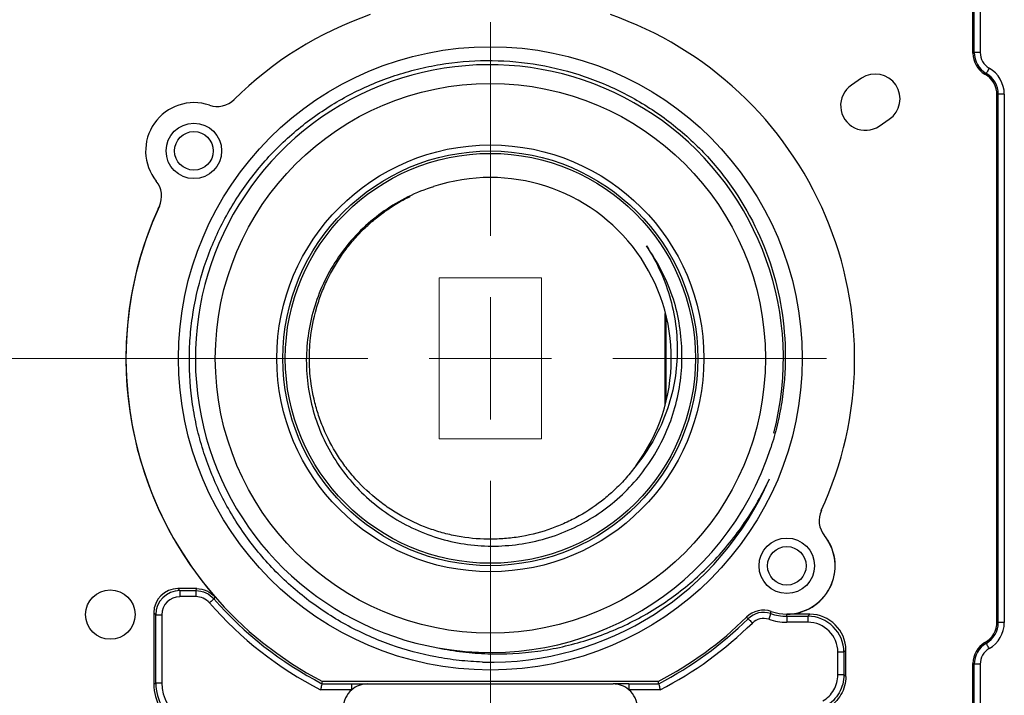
# Model space of a CAD drawing. Header units: millimetres. Extents: x 10 to 272, y 8 to 208.
# Tile 20 of 34: x 53 to 74, y 171 to 185. Entities that reach past the tile are written whole.
import ezdxf

# ---------------------------------------------------------------- set-up
doc = ezdxf.new("R2010")
doc.units = ezdxf.units.MM
doc.styles.add('SLDTEXTSTYLE3', font='TXT', dxfattribs={"width": 0.75})
doc.dimstyles.new('SLDDIMSTYLE0', dxfattribs={"dimtxt": 1.905, "dimasz": 3, "dimexe": 0, "dimexo": 0.0625, "dimgap": 0.47625, "dimtad": 0, "dimtih": 1, "dimtoh": 1, "dimdec": 1, "dimlfac": 2, "dimrnd": 1e-09, "dimzin": 12, "dimdsep": 46, "dimtxsty": 'SLDTEXTSTYLE3', "dimsah": 1, "dimcen": 0.09, "dimadec": 0, "dimazin": 3, "dimtfac": 1, "dimtdec": 1, "dimtofl": 0, "dimtmove": 0, "dimatfit": 3, "dimfxl": 1, "dimfrac": 2, "dimtolj": 1, "dimtzin": 12, "dimarcsym": 0})

# ---------------------------------------------------------------- blocks, each defined once
blk = doc.blocks.new('_D_7')
at = {"color": 7, "linetype": 'Continuous', "lineweight": 18}
for p, q in [((72.281, 193.505), (28.918, 193.505)), ((32.093, 193.505), (32.093, 180.096)), ((32.093, 179.709), (31.513, 179.709)), ((31.513, 179.709), (31.513, 176.685)), ((37.02, 179.709), (37.6, 179.709)), ((37.6, 179.709), (37.6, 176.685)), ((31.513, 176.685), (32.093, 176.685)), ((37.6, 176.685), (37.02, 176.685)), ((32.093, 163.256), (32.093, 176.298)), ((72.281, 163.256), (28.918, 163.256))]:
    blk.add_line(p, q, dxfattribs=at)
for points in [[(32.093, 193.505), (31.593, 190.505), (32.593, 190.505)], [(32.093, 163.256), (32.593, 166.256), (31.593, 166.256)]]:
    blk.add_solid(points, dxfattribs=at)
at = {"color": 7, "linetype": 'Continuous', "lineweight": 18, "char_height": 1.905, "attachment_point": 1, "style": 'SLDTEXTSTYLE3'}
for s, insert in [('60.5', (26.006, 179.141)), ('2.38', (32.093, 179.141))]:
    blk.add_mtext(s, dxfattribs=dict(at, insert=insert))
blk = doc.blocks.new('SW_CENTERMARKSYMBOL_0')
at = {"color": 0, "linetype": 'Continuous', "lineweight": 0}
for p, q in [((0, 2.54), (0, 6.97)), ((0, 0), (0, 1.27)), ((-2.54, 0), (-18.719, 0)), ((0, 0), (-1.27, 0)), ((0, 0), (0, -1.27)), ((0, 0), (1.27, 0)), ((2.54, 0), (6.97, 0)), ((0, -2.54), (0, -18.624))]:
    blk.add_line(p, q, dxfattribs=at)

msp = doc.modelspace()

# ---------------------------------------------------------------- linework, layer by layer
at = {"color": 7, "linetype": 'Continuous', "lineweight": 25}
for p, q in [((73.223, 184.723), (73.223, 189.407)), ((73.348, 189.407), (73.348, 184.723)), ((73.196, 184.708), (73.196, 187.756)), ((73.196, 184.708), (73.223, 184.723)), ((73.348, 184.723), (73.223, 184.723)), ((73.473, 184.291), (73.446, 184.275)), ((73.446, 184.275), (73.473, 184.29)), ((73.446, 184.275), (73.446, 184.275)), ((73.473, 184.29), (73.473, 184.291)), ((73.535, 184.399), (73.535, 184.399)), ((70.889, 184.188), (70.682, 184.048)), ((73.723, 183.858), (73.696, 183.842)), ((73.723, 172.904), (73.723, 183.858)), ((73.848, 183.858), (73.723, 183.858)), ((73.848, 183.858), (73.848, 172.904)), ((73.696, 172.919), (73.696, 183.842)), ((71.255, 183.198), (71.462, 183.338)), ((66.814, 179.313), (66.814, 177.399)), ((66.838, 177.5), (66.838, 179.219)), ((57.111, 173.606), (56.721, 173.606)), ((56.721, 173.606), (56.762, 173.565)), ((56.762, 173.565), (57.092, 173.565)), ((56.762, 173.565), (56.762, 173.44)), ((57.092, 173.565), (57.092, 173.44)), ((57.092, 173.44), (56.762, 173.44)), ((56.221, 173.106), (56.221, 171.626)), ((56.262, 173.065), (56.221, 173.106)), ((56.262, 171.65), (56.262, 173.065)), ((56.262, 173.065), (56.387, 173.065)), ((56.387, 173.065), (56.387, 171.65)), ((69.004, 173.09), (69.018, 173.132)), ((69.34, 173.034), (69.34, 173.075)), ((69.815, 173.075), (69.34, 173.075)), ((69.774, 173.034), (69.815, 173.075)), ((68.538, 172.982), (68.506, 173.014)), ((69.34, 173.034), (69.774, 173.034)), ((69.34, 173.034), (69.34, 172.909)), ((69.774, 172.909), (69.34, 172.909)), ((69.774, 173.034), (69.774, 172.909)), ((73.696, 172.919), (73.723, 172.904)), ((73.848, 172.904), (73.723, 172.904)), ((73.446, 172.486), (73.446, 172.486)), ((73.473, 172.471), (73.446, 172.486)), ((73.446, 172.486), (73.473, 172.471)), ((73.473, 172.471), (73.473, 172.471)), ((70.523, 172.285), (70.398, 172.285)), ((70.398, 171.818), (70.398, 172.285)), ((70.565, 172.326), (70.523, 172.285)), ((70.523, 172.285), (70.523, 171.818)), ((70.565, 171.786), (70.565, 172.326)), ((73.535, 172.363), (73.535, 172.363)), ((73.196, 169.006), (73.196, 172.053)), ((73.223, 172.038), (73.196, 172.053)), ((73.223, 167.355), (73.223, 172.038)), ((73.348, 172.038), (73.223, 172.038)), ((73.348, 172.038), (73.348, 167.355)), ((70.523, 171.818), (70.398, 171.818)), ((56.221, 171.626), (56.262, 171.65)), ((56.262, 171.65), (56.387, 171.65)), ((59.707, 171.635), (60.324, 171.635)), ((66.674, 171.68), (59.718, 171.68)), ((60.324, 171.51), (60.324, 171.635)), ((60.65, 171.631), (65.742, 171.631)), ((66.067, 171.635), (66.685, 171.635)), ((66.067, 171.635), (66.067, 171.51)), ((66.685, 171.635), (66.674, 171.68)), ((60.324, 171.51), (59.677, 171.51)), ((66.715, 171.51), (66.067, 171.51))]:
    msp.add_line(p, q, dxfattribs=at)
at = {"color": 7, "linetype": 'Continuous', "lineweight": 18}
for p, q in [((62.138, 180.051), (64.253, 180.051)), ((62.138, 176.711), (62.138, 180.051)), ((64.253, 176.711), (64.253, 180.051)), ((62.138, 176.711), (64.253, 176.711))]:
    msp.add_line(p, q, dxfattribs=at)
at = {"color": 7, "linetype": 'Continuous', "lineweight": 25, "flags": 128}
for points in [[(73.535, 184.399), (73.523, 184.378), (73.511, 184.358), (73.501, 184.339), (73.491, 184.323), (73.483, 184.309), (73.478, 184.299), (73.474, 184.293), (73.473, 184.291)], [(73.535, 184.399), (73.523, 184.378), (73.511, 184.358), (73.501, 184.339), (73.491, 184.323), (73.484, 184.309), (73.478, 184.299), (73.474, 184.293), (73.473, 184.29)], [(57.092, 173.565), (57.1, 173.583), (57.111, 173.606)], [(57.469, 173.393), (57.466, 173.391), (57.461, 173.386), (57.452, 173.378), (57.44, 173.368), (57.426, 173.356), (57.41, 173.342), (57.392, 173.327), (57.374, 173.311)], [(57.488, 173.433), (57.472, 173.399), (57.469, 173.393)], [(69.004, 173.09), (69.003, 173.087), (69.001, 173.079), (68.997, 173.068), (68.992, 173.054), (68.986, 173.036), (68.979, 173.016), (68.972, 172.994), (68.964, 172.971)], [(68.538, 172.982), (68.54, 172.98), (68.545, 172.974), (68.553, 172.966), (68.564, 172.955), (68.578, 172.942), (68.592, 172.927), (68.609, 172.91), (68.625, 172.893)], [(73.535, 172.363), (73.523, 172.384), (73.511, 172.404), (73.501, 172.422), (73.491, 172.439), (73.484, 172.452), (73.478, 172.462), (73.474, 172.469), (73.473, 172.471)], [(73.535, 172.363), (73.523, 172.384), (73.511, 172.404), (73.501, 172.422), (73.491, 172.439), (73.483, 172.452), (73.478, 172.462), (73.474, 172.469), (73.473, 172.471)], [(59.707, 171.635), (59.712, 171.655), (59.718, 171.68)]]:
    msp.add_lwpolyline(points, dxfattribs=at)
at = {"color": 7, "linetype": 'Continuous', "lineweight": 25}
for centre, radius in [((63.196, 178.381), 6.463), ((63.196, 178.381), 5.7), ((57.052, 182.683), 0.575), ((57.052, 182.683), 0.4), ((63.196, 178.381), 4.425), ((63.196, 178.381), 4.3), ((63.196, 178.381), 4.25), ((69.34, 174.079), 0.575), ((69.34, 174.079), 0.4), ((55.32, 173.068), 0.513)]:
    msp.add_circle(centre, radius, dxfattribs=at)
for centre, radius, start, end in [((63.196, 178.381), 7.55, 109.2357, 134.6957), ((63.196, 178.381), 7.55, 335.3043, 70.7643), ((63.176, 178.377), 6.093, 345.3201, 259.8958), ((71.175, 183.763), 0.513, 304, 124), ((70.968, 183.623), 0.513, 124, 304), ((57.052, 182.683), 1, 71.2668, 218.7332), ((57.534, 184.103), 0.5, 251.2668, 314.6957), ((55.882, 181.744), 0.5, 335.3043, 38.7332), ((63.196, 178.381), 3.75, 323.6087, 108.287), ((63.196, 178.381), 7.553, 155.7377, 220.9183), ((63.196, 178.381), 7.55, 155.3043, 242.5688), ((63.196, 178.381), 6.1, 259.7132, 342.3041), ((63.196, 178.381), 6.3, 268.5129, 336.6367), ((70.51, 175.017), 0.5, 155.3043, 218.7332), ((69.34, 174.079), 1, 251.2668, 38.7332), ((69.34, 174.079), 1.003, 270, 35.978), ((63.196, 178.381), 7.72, 221.0515, 242.8776), ((63.196, 178.381), 7.595, 221.0515, 242.6511), ((68.858, 172.658), 0.5, 71.2668, 134.6957), ((68.858, 172.658), 0.455, 71.2668, 134.6957), ((69.34, 174.079), 1.045, 251.2668, 270), ((63.196, 178.381), 7.55, 297.4312, 314.6957), ((63.196, 178.381), 7.595, 297.3489, 314.6957), ((63.196, 178.381), 7.72, 297.1224, 314.6957), ((68.858, 172.658), 0.33, 71.2668, 134.6957), ((69.34, 174.079), 1.17, 251.2668, 270)]:
    msp.add_arc(centre, radius, start, end, dxfattribs=at)
for centre, major_axis, ratio, start_param, end_param in [((73.696, 184.708), (-0.433, -0.25), 0.999797, 5.759674, 6.806696), ((73.723, 184.724), (0.433, 0.25), 0.999898, 2.618082, 3.665103), ((73.723, 184.724), (-0.325, -0.188), 0.999797, 5.759674, 6.806696), ((73.196, 183.842), (0.433, 0.25), 0.999797, 5.759674, 6.806696), ((73.222, 183.857), (0.433, 0.25), 0.999695, 5.759674, 6.806696), ((73.222, 183.857), (0.541, 0.313), 0.999797, 5.759674, 6.806696), ((56.721, 173.105), (0.354, -0.354), 0.998783, 2.356803, 3.926382), ((56.762, 173.064), (0.354, -0.354), 0.999391, 2.356803, 3.926382), ((56.762, 173.064), (0.265, -0.265), 0.998783, 2.356803, 3.926382), ((69.814, 172.325), (-0.531, -0.531), 0.998783, 2.356803, 3.926382), ((69.773, 172.284), (0.531, 0.531), 0.999188, 5.498396, 7.067974), ((69.773, 172.284), (-0.442, -0.442), 0.998783, 2.356803, 3.926382), ((73.196, 172.919), (0.433, -0.25), 0.999797, 5.759674, 6.806696), ((73.222, 172.904), (0.433, -0.25), 0.999695, 5.759674, 6.806696), ((73.222, 172.904), (0.541, -0.313), 0.999797, 5.759674, 6.806696), ((73.696, 172.053), (-0.433, 0.25), 0.999797, 5.759674, 6.806696), ((73.723, 172.038), (0.433, -0.25), 0.999898, 2.618082, 3.665103), ((73.723, 172.038), (-0.325, 0.188), 0.999797, 5.759674, 6.806696), ((72.355, 168.687), (-3.57, 3.885), 0.196831, 5.435906, 5.448898), ((57.222, 171.627), (0.867, 0.5), 0.999188, 2.618346, 3.66484), ((57.263, 171.651), (0.867, 0.5), 0.999391, 2.618346, 3.66484), ((57.263, 171.651), (0.758, 0.438), 0.999188, 2.618346, 3.66484), ((60.651, 171.13), (-0.354, 0.354), 0.998783, 5.498396, 6.207839), ((65.741, 171.13), (0.354, 0.354), 0.998783, 0.075346, 0.784789), ((60.651, 171.13), (-0.354, 0.354), 0.998783, 6.207839, 7.067974), ((65.741, 171.13), (0.354, 0.354), 0.998783, 5.498396, 6.358532)]:
    msp.add_ellipse(centre, major_axis=major_axis, ratio=ratio, start_param=start_param, end_param=end_param, dxfattribs=at)
for points, knots in [([(63.032, 172.083), (62.87, 172.088), (62.708, 172.1), (62.385, 172.135), (62.224, 172.159), (61.748, 172.249), (61.439, 172.333), (60.834, 172.547), (60.538, 172.678), (59.967, 172.986), (59.695, 173.16), (59.179, 173.552), (58.935, 173.768), (58.485, 174.234), (58.278, 174.486), (57.906, 175.016), (57.74, 175.297), (57.456, 175.875), (57.338, 176.173), (57.194, 176.633), (57.152, 176.788), (57.079, 177.104), (57.049, 177.264), (56.978, 177.742), (56.956, 178.062), (56.959, 178.543), (56.966, 178.704), (56.993, 179.025), (57.013, 179.187), (57.091, 179.666), (57.168, 179.978), (57.368, 180.587), (57.491, 180.884), (57.787, 181.463), (57.957, 181.74), (58.339, 182.265), (58.548, 182.51), (59.001, 182.964), (59.245, 183.173), (59.636, 183.459), (59.772, 183.55), (60.047, 183.72), (60.187, 183.799), (60.615, 184.019), (60.911, 184.143), (61.37, 184.294), (61.526, 184.339), (61.841, 184.417), (61.999, 184.449), (62.475, 184.527), (62.794, 184.554), (63.437, 184.558), (63.763, 184.535), (64.404, 184.437), (64.722, 184.363), (65.336, 184.167), (65.633, 184.046), (66.063, 183.83), (66.204, 183.752), (66.481, 183.585), (66.617, 183.496), (67.011, 183.213), (67.256, 183.006), (67.713, 182.555), (67.925, 182.311), (68.501, 181.527), (68.796, 180.957), (69.101, 180.033), (69.178, 179.717), (69.282, 179.076), (69.308, 178.753), (69.309, 178.112), (69.285, 177.792), (69.209, 177.313), (69.178, 177.153), (69.102, 176.837), (69.058, 176.681), (69.007, 176.527)], [0, 0, 0, 0, 0.015625, 0.015625, 0.03125, 0.03125, 0.0625, 0.0625, 0.09375, 0.09375, 0.125, 0.125, 0.15625, 0.15625, 0.1875, 0.1875, 0.21875, 0.21875, 0.25, 0.25, 0.265625, 0.265625, 0.28125, 0.28125, 0.3125, 0.3125, 0.328125, 0.328125, 0.34375, 0.34375, 0.375, 0.375, 0.40625, 0.40625, 0.4375, 0.4375, 0.46875, 0.46875, 0.5, 0.5, 0.515625, 0.515625, 0.53125, 0.53125, 0.5625, 0.5625, 0.578125, 0.578125, 0.59375, 0.59375, 0.625, 0.625, 0.65625, 0.65625, 0.6875, 0.6875, 0.71875, 0.71875, 0.734375, 0.734375, 0.75, 0.75, 0.78125, 0.78125, 0.8125, 0.8125, 0.875, 0.875, 0.90625, 0.90625, 0.9375, 0.9375, 0.96875, 0.96875, 0.984375, 0.984375, 1, 1, 1, 1]), ([(62.019, 181.941), (61.837, 181.884), (61.66, 181.813), (61.317, 181.643), (61.153, 181.546), (60.843, 181.33), (60.697, 181.211), (60.422, 180.949), (60.293, 180.806), (60.061, 180.507), (59.957, 180.349), (59.772, 180.019), (59.691, 179.844), (59.558, 179.489), (59.505, 179.308), (59.427, 178.938), (59.401, 178.749), (59.366, 178.178), (59.4, 177.802), (59.535, 177.245), (59.594, 177.064), (59.736, 176.714), (59.82, 176.545), (60.013, 176.218), (60.123, 176.06), (60.362, 175.767), (60.491, 175.63), (60.771, 175.374), (60.922, 175.255), (61.237, 175.043), (61.401, 174.949), (61.741, 174.786), (61.918, 174.717), (62.283, 174.604), (62.468, 174.562), (62.841, 174.505), (63.029, 174.489), (63.41, 174.487), (63.601, 174.5), (63.975, 174.552), (64.16, 174.592), (64.524, 174.698), (64.704, 174.766), (65.048, 174.924), (65.214, 175.015), (65.531, 175.221), (65.683, 175.336), (66.113, 175.713), (66.357, 176), (66.662, 176.484), (66.752, 176.653), (66.905, 176.998), (66.969, 177.176), (67.071, 177.541), (67.11, 177.729), (67.159, 178.105), (67.17, 178.293), (67.165, 178.671), (67.149, 178.861), (67.09, 179.238), (67.047, 179.424), (66.99, 179.607)], [0, 0, 0, 0, 0.03125, 0.03125, 0.0625, 0.0625, 0.09375, 0.09375, 0.125, 0.125, 0.15625, 0.15625, 0.1875, 0.1875, 0.21875, 0.21875, 0.25, 0.25, 0.3125, 0.3125, 0.34375, 0.34375, 0.375, 0.375, 0.40625, 0.40625, 0.4375, 0.4375, 0.46875, 0.46875, 0.5, 0.5, 0.53125, 0.53125, 0.5625, 0.5625, 0.59375, 0.59375, 0.625, 0.625, 0.65625, 0.65625, 0.6875, 0.6875, 0.71875, 0.71875, 0.75, 0.75, 0.8125, 0.8125, 0.84375, 0.84375, 0.875, 0.875, 0.90625, 0.90625, 0.9375, 0.9375, 0.96875, 0.96875, 1, 1, 1, 1]), ([(66.215, 176.156), (66.149, 176.072), (66.018, 175.902), (65.797, 175.674), (65.481, 175.394), (65.13, 175.156), (64.754, 174.965), (64.363, 174.806), (63.953, 174.697), (63.535, 174.642), (63.114, 174.621), (62.691, 174.654), (62.278, 174.74), (61.874, 174.861), (61.486, 175.031), (61.125, 175.249), (60.783, 175.497), (60.474, 175.786), (60.205, 176.112), (59.964, 176.458), (59.768, 176.834), (59.622, 177.23), (59.51, 177.637), (59.449, 178.056), (59.443, 178.478), (59.472, 178.899), (59.553, 179.315), (59.687, 179.715), (59.853, 180.103), (60.068, 180.468), (60.326, 180.802), (60.54, 181.034), (60.771, 181.247), (61.023, 181.442), (61.279, 181.61), (61.456, 181.701), (61.537, 181.742)], [0, 0, 0, 0, 0.0235836, 0.0473408, 0.0702479, 0.1168402, 0.1405812, 0.1634885, 0.2100813, 0.2338226, 0.2567298, 0.3033227, 0.327064, 0.3499713, 0.3965641, 0.4203053, 0.4432126, 0.4898055, 0.5135468, 0.536454, 0.5830468, 0.606788, 0.6296951, 0.6762877, 0.7000288, 0.722936, 0.7695286, 0.7932697, 0.816177, 0.8627697, 0.886511, 0.9094183, 0.9324846, 0.9560526, 0.9797939, 1, 1, 1, 1]), ([(56.31, 181.485), (56.312, 181.489), (56.316, 181.495), (56.321, 181.505), (56.323, 181.509), (56.329, 181.519), (56.332, 181.526), (56.336, 181.535)], [0, 0, 0, 0, 0.5, 0.5, 0.75, 0.75, 1, 1, 1, 1]), ([(66.429, 180.714), (66.541, 180.542), (66.639, 180.363), (66.807, 179.99), (66.876, 179.798), (66.984, 179.408), (67.022, 179.209), (67.068, 178.804), (67.075, 178.599), (67.057, 178.195), (67.032, 177.994), (66.951, 177.596), (66.893, 177.398), (66.75, 177.019), (66.663, 176.836), (66.461, 176.484), (66.344, 176.315), (66.215, 176.156)], [0, 0, 0, 0, 0.125, 0.125, 0.25, 0.25, 0.375, 0.375, 0.5, 0.5, 0.625, 0.625, 0.75, 0.75, 0.875, 0.875, 1, 1, 1, 1]), ([(62.107, 172.379), (62.278, 172.343), (62.45, 172.315), (62.797, 172.274), (62.972, 172.261), (63.492, 172.245), (63.836, 172.263), (64.349, 172.333), (64.52, 172.364), (64.86, 172.44), (65.029, 172.486), (65.525, 172.642), (65.844, 172.773), (66.305, 173.008), (66.456, 173.093), (66.752, 173.277), (66.897, 173.376), (67.314, 173.687), (67.572, 173.916), (67.93, 174.29), (68.044, 174.42), (68.263, 174.691), (68.368, 174.831), (68.662, 175.263), (68.833, 175.565), (68.979, 175.882)], [0, 0, 0, 0, 0.0625, 0.0625, 0.125, 0.125, 0.25, 0.25, 0.3125, 0.3125, 0.375, 0.375, 0.5, 0.5, 0.5625, 0.5625, 0.625, 0.625, 0.75, 0.75, 0.8125, 0.8125, 0.875, 0.875, 1, 1, 1, 1]), ([(70.152, 174.668), (70.148, 174.672), (70.145, 174.675), (70.138, 174.683), (70.136, 174.685), (70.131, 174.691), (70.13, 174.693), (70.125, 174.698), (70.123, 174.701), (70.12, 174.705)], [0, 0, 0, 0, 0.5, 0.5, 0.75, 0.75, 0.875, 0.875, 1, 1, 1, 1]), ([(57.092, 173.565), (57.164, 173.565), (57.234, 173.549), (57.363, 173.49), (57.422, 173.447), (57.469, 173.393)], [0, 0, 0, 0, 0.5, 0.5, 1, 1, 1, 1]), ([(57.111, 173.606), (57.182, 173.606), (57.253, 173.59), (57.383, 173.531), (57.441, 173.488), (57.488, 173.433)], [0, 0, 0, 0, 0.5, 0.5, 1, 1, 1, 1]), ([(70.087, 171.277), (70.135, 171.305), (70.178, 171.338), (70.254, 171.415), (70.288, 171.459), (70.342, 171.553), (70.363, 171.604), (70.391, 171.709), (70.398, 171.763), (70.398, 171.818)], [0, 0, 0, 0, 0.25, 0.25, 0.5, 0.5, 0.75, 0.75, 1, 1, 1, 1]), ([(70.523, 171.818), (70.523, 171.752), (70.515, 171.687), (70.481, 171.562), (70.456, 171.5), (70.391, 171.387), (70.351, 171.335), (70.258, 171.242), (70.207, 171.202), (70.15, 171.169)], [0, 0, 0, 0, 0.25, 0.25, 0.5, 0.5, 0.75, 0.75, 1, 1, 1, 1]), ([(59.707, 171.635), (59.707, 171.634), (59.703, 171.619), (59.692, 171.573), (59.684, 171.541), (59.677, 171.51)], [0, 0, 0, 0, 0.5, 0.5, 1, 1, 1, 1]), ([(60.324, 171.635), (60.384, 171.635), (60.441, 171.634), (60.549, 171.633), (60.6, 171.632), (60.65, 171.631)], [0, 0, 0, 0, 0.5, 0.5, 1, 1, 1, 1]), ([(66.067, 171.635), (66.008, 171.635), (65.951, 171.634), (65.843, 171.633), (65.792, 171.632), (65.742, 171.631)], [0, 0, 0, 0, 0.5, 0.5, 1, 1, 1, 1]), ([(66.685, 171.635), (66.685, 171.634), (66.689, 171.619), (66.7, 171.573), (66.708, 171.541), (66.715, 171.51)], [0, 0, 0, 0, 0.5, 0.5, 1, 1, 1, 1]), ([(70.565, 171.786), (70.565, 171.719), (70.556, 171.654), (70.521, 171.527), (70.495, 171.465), (70.429, 171.351), (70.387, 171.298), (70.294, 171.206), (70.241, 171.165), (70.182, 171.133)], [0, 0, 0, 0, 0.25, 0.25, 0.5, 0.5, 0.75, 0.75, 1, 1, 1, 1])]:
    msp.add_open_spline(points, degree=3, knots=knots, dxfattribs=at)
for points in [[(66.99, 179.607), (66.863, 180.002), (66.672, 180.377), (66.429, 180.714)], [(57.374, 173.311), (57.304, 173.392), (57.199, 173.44), (57.092, 173.44)]]:
    msp.add_open_spline(points, degree=3, dxfattribs=at)

# ---------------------------------------------------------------- block references
at = {"color": 7, "linetype": 'Continuous', "lineweight": 0}
msp.add_blockref('SW_CENTERMARKSYMBOL_0', (63.196, 178.381), dxfattribs=at)

# ---------------------------------------------------------------- dimensions: what is measured, and where the dimension line sits
at = {"color": 7, "linetype": 'Continuous', "lineweight": 18}
dim = msp.add_linear_dim(base=(32.093, 193.505), p1=(73.551, 163.256), p2=(73.551, 193.505), angle=90, dimstyle='SLDDIMSTYLE0', dxfattribs=at)
dim.commit()
dim.dimension.update_dxf_attribs({"geometry": '_D_7', "text_midpoint": (32.093, 178.197), "dimtype": 160})

doc.saveas('drawing.dxf')
